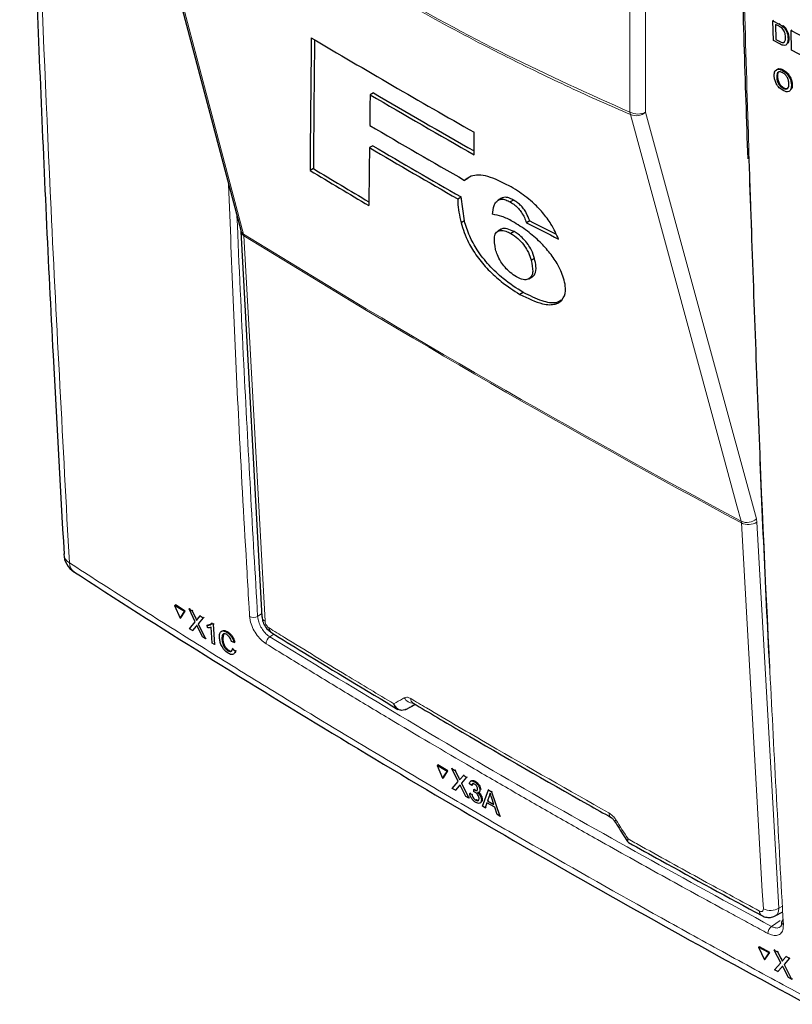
# Paper-space layout 'Blatt4' of a CAD drawing. Header units: millimetres. Extents: x 5 to 418, y 2 to 292.
# Tile 3 of 51: x 76 to 110, y 100 to 144. Entities that reach past the tile are written whole.
import ezdxf

# ---------------------------------------------------------------- set-up
doc = ezdxf.new("R2010")
doc.units = ezdxf.units.MM

psp = doc.layouts.new('Blatt4')

# ---------------------------------------------------------------- linework, layer by layer
at = {"color": 7, "linetype": 'Continuous', "lineweight": 25}
for p, q in [((80.87, 152.669), (85.626, 134.676)), ((109.293, 143.999), (109.321, 144.018)), ((109.318, 143.118), (109.293, 143.999)), ((109.293, 143.999), (109.568, 143.851)), ((109.572, 143.749), (109.409, 143.836)), ((109.409, 143.836), (109.429, 143.158)), ((109.711, 143.762), (109.74, 143.781)), ((109.83, 143.636), (109.859, 143.655)), ((109.966, 143.208), (109.995, 143.227)), ((110.098, 143.566), (110.128, 143.586)), ((110.124, 142.685), (110.098, 143.566)), ((110.098, 143.566), (110.666, 143.261)), ((109.607, 142.963), (109.318, 143.118)), ((109.429, 143.158), (109.456, 143.176)), ((109.429, 143.158), (109.595, 143.069)), ((109.775, 143.048), (109.817, 143.052)), ((110.712, 142.369), (110.124, 142.685)), ((109.464, 141.47), (109.498, 141.492)), ((109.72, 141.79), (109.753, 141.813)), ((109.745, 140.99), (109.778, 141.013)), ((110.118, 141.134), (110.152, 141.157)), ((91.526, 140.791), (91.38, 140.707)), ((96.011, 138.035), (96.009, 139.035)), ((91.497, 138.44), (91.35, 138.355)), ((88.859, 137.418), (88.712, 137.334)), ((95.73, 136.98), (95.584, 136.896)), ((95.278, 136.074), (95.424, 136.158)), ((95.573, 135.097), (95.424, 136.158)), ((97.219, 136.101), (97.073, 136.016)), ((97.264, 136.124), (97.118, 136.039)), ((97.264, 136.124), (97.224, 136.093)), ((97.756, 136.022), (97.61, 135.938)), ((95.573, 135.097), (95.427, 135.012)), ((98.478, 135.096), (98.332, 135.012)), ((85.632, 134.629), (86.574, 117.486)), ((97.207, 134.72), (97.062, 134.637)), ((97.784, 134.622), (97.638, 134.537)), ((98.692, 133.425), (98.546, 133.34)), ((98.446, 132.518), (98.592, 132.603)), ((98.603, 132.609), (98.457, 132.525)), ((98.192, 131.91), (98.046, 131.826)), ((77.756, 120.28), (77.756, 120.267)), ((82.69, 117.989), (82.727, 118.011)), ((83.121, 117.72), (82.69, 117.989)), ((82.69, 117.989), (82.932, 117.421)), ((83.158, 117.742), (82.727, 118.011)), ((83.33, 117.836), (83.367, 117.858)), ((83.604, 117.261), (83.33, 117.836)), ((83.33, 117.836), (83.463, 117.753)), ((83.367, 117.858), (83.373, 117.854)), ((82.932, 117.421), (83.121, 117.72)), ((82.932, 117.421), (82.969, 117.443)), ((82.969, 117.443), (83.158, 117.742)), ((83.121, 117.72), (83.158, 117.742)), ((83.463, 117.753), (83.499, 117.775)), ((83.463, 117.753), (83.613, 117.438)), ((83.704, 117.381), (83.826, 117.526)), ((83.96, 117.441), (83.738, 117.176)), ((83.826, 117.526), (83.861, 117.547)), ((83.826, 117.526), (83.96, 117.441)), ((83.96, 117.441), (83.996, 117.463)), ((83.346, 116.954), (83.604, 117.261)), ((83.48, 116.87), (83.346, 116.954)), ((83.646, 117.066), (83.48, 116.87)), ((83.924, 116.593), (83.714, 117.032)), ((83.738, 117.176), (83.773, 117.198)), ((83.738, 117.176), (84.056, 116.51)), ((84.14, 117.111), (84.175, 117.133)), ((84.146, 117.004), (84.14, 117.111)), ((84.176, 117.134), (84.29, 117.154)), ((84.362, 116.319), (84.318, 117.025)), ((84.342, 117.203), (84.377, 117.225)), ((84.342, 117.203), (84.406, 117.163)), ((84.406, 117.163), (84.441, 117.184)), ((84.406, 117.163), (84.462, 116.256)), ((83.48, 116.87), (83.516, 116.892)), ((84.056, 116.51), (83.924, 116.593)), ((84.056, 116.51), (84.091, 116.531)), ((84.794, 116.492), (84.829, 116.513)), ((84.857, 116.705), (84.83, 116.514)), ((85.015, 116.793), (85.051, 116.815)), ((84.462, 116.256), (84.362, 116.319)), ((84.462, 116.256), (84.497, 116.277)), ((85.332, 116.342), (85.224, 116.383)), ((85.263, 116.063), (85.299, 116.085)), ((85.263, 116.063), (85.375, 115.965)), ((85.332, 116.342), (85.369, 116.364)), ((85.058, 115.973), (85.094, 115.995)), ((85.375, 115.965), (85.411, 115.987)), ((92.964, 113.364), (93.381, 113.592)), ((93.29, 113.646), (93.29, 113.645)), ((92.964, 113.364), (92.953, 113.358)), ((94.356, 110.872), (94.391, 110.895)), ((94.802, 110.611), (94.356, 110.872)), ((94.356, 110.872), (94.605, 110.308)), ((94.838, 110.634), (94.391, 110.895)), ((94.605, 110.308), (94.802, 110.611)), ((94.64, 110.331), (94.838, 110.634)), ((94.802, 110.611), (94.838, 110.634)), ((95.02, 110.732), (95.055, 110.755)), ((95.303, 110.163), (95.02, 110.732)), ((95.02, 110.732), (95.157, 110.652)), ((95.157, 110.652), (95.192, 110.674)), ((95.157, 110.652), (95.312, 110.34)), ((95.407, 110.284), (95.534, 110.432)), ((95.534, 110.432), (95.568, 110.454)), ((95.534, 110.432), (95.673, 110.351)), ((95.673, 110.351), (95.708, 110.373)), ((94.605, 110.308), (94.64, 110.331)), ((95.033, 109.85), (95.303, 110.163)), ((95.345, 109.969), (95.172, 109.769)), ((95.632, 109.501), (95.415, 109.936)), ((95.673, 110.351), (95.441, 110.081)), ((95.441, 110.081), (95.475, 110.103)), ((95.441, 110.081), (95.769, 109.421)), ((95.901, 109.983), (95.797, 110.055)), ((95.886, 110.194), (95.848, 110.169)), ((95.901, 109.983), (95.936, 110.006)), ((96.019, 110.149), (96.053, 110.171)), ((95.172, 109.769), (95.033, 109.85)), ((95.172, 109.769), (95.207, 109.792)), ((95.769, 109.421), (95.632, 109.501)), ((95.812, 109.631), (95.846, 109.653)), ((95.812, 109.631), (95.915, 109.582)), ((95.915, 109.582), (95.949, 109.604)), ((95.997, 109.703), (96.001, 109.801)), ((96.001, 109.801), (96.035, 109.823)), ((96.016, 109.791), (96.05, 109.813)), ((96.221, 109.679), (96.26, 109.704)), ((96.263, 109.785), (96.297, 109.807)), ((96.38, 109.065), (96.647, 109.783)), ((96.672, 109.506), (96.604, 109.304)), ((96.647, 109.783), (96.681, 109.806)), ((96.647, 109.783), (96.776, 109.708)), ((96.672, 109.506), (96.707, 109.528)), ((96.776, 109.708), (96.81, 109.731)), ((96.776, 109.708), (97.151, 108.615)), ((95.769, 109.421), (95.803, 109.443)), ((96.077, 109.331), (96.11, 109.353)), ((96.268, 109.201), (96.306, 109.226)), ((96.329, 109.357), (96.363, 109.379)), ((96.501, 108.994), (96.38, 109.065)), ((96.576, 109.219), (96.501, 108.994)), ((96.921, 109.018), (96.576, 109.219)), ((96.604, 109.304), (96.639, 109.326)), ((96.604, 109.304), (96.881, 109.143)), ((96.881, 109.143), (96.788, 109.426)), ((96.501, 108.994), (96.535, 109.016)), ((97.03, 108.686), (96.921, 109.018)), ((97.151, 108.615), (97.03, 108.686)), ((97.151, 108.615), (97.187, 108.638)), ((109.396, 104.183), (109.729, 104.362)), ((108.659, 102.787), (108.693, 102.811)), ((109.124, 102.537), (108.659, 102.787)), ((108.659, 102.787), (108.916, 102.23)), ((109.158, 102.561), (108.693, 102.811)), ((108.916, 102.23), (109.124, 102.537)), ((108.95, 102.253), (109.158, 102.561)), ((109.124, 102.537), (109.158, 102.561)), ((109.351, 102.663), (109.385, 102.687)), ((109.643, 102.101), (109.351, 102.663)), ((109.351, 102.663), (109.494, 102.586)), ((109.494, 102.586), (109.528, 102.61)), ((109.494, 102.586), (109.654, 102.278)), ((108.916, 102.23), (108.95, 102.253)), ((109.36, 101.781), (109.643, 102.101)), ((109.753, 102.225), (109.886, 102.375)), ((110.031, 102.297), (109.787, 102.022)), ((109.787, 102.022), (109.82, 102.045)), ((109.886, 102.375), (109.919, 102.398)), ((109.886, 102.375), (110.031, 102.297)), ((110.031, 102.297), (110.064, 102.32)), ((109.505, 101.703), (109.36, 101.781)), ((109.686, 101.908), (109.505, 101.703)), ((109.505, 101.703), (109.538, 101.727)), ((109.983, 101.446), (109.76, 101.876)), ((109.787, 102.022), (110.126, 101.37)), ((110.126, 101.37), (109.983, 101.446)), ((110.126, 101.37), (110.159, 101.392))]:
    psp.add_line(p, q, dxfattribs=at)
at = {"color": 7, "linetype": 'Continuous', "lineweight": 18}
for p, q in [((102.931, 139.931), (102.931, 146.76)), ((103.632, 146.756), (103.632, 139.928)), ((109.568, 143.851), (109.597, 143.87)), ((109.595, 143.069), (109.622, 143.087)), ((85.767, 134.434), (85.756, 134.508)), ((108.58, 121.69), (108.557, 121.837)), ((107.893, 121.661), (107.881, 121.735)), ((108.58, 121.69), (109.555, 104.528)), ((83.613, 117.438), (83.649, 117.46)), ((86.379, 117.506), (86.566, 117.628)), ((83.646, 117.066), (83.681, 117.088)), ((87.105, 116.715), (86.92, 116.593)), ((95.312, 110.34), (95.347, 110.362)), ((95.345, 109.969), (95.379, 109.991)), ((109.555, 104.528), (109.716, 104.615)), ((109.229, 103.715), (109.612, 103.983)), ((109.654, 102.278), (109.687, 102.301)), ((109.686, 101.908), (109.719, 101.931))]:
    psp.add_line(p, q, dxfattribs=at)
at = {"color": 7, "linetype": 'Continuous', "lineweight": 18, "flags": 128}
for points in [[(81, 152.5), (81.18, 151.819), (81.9, 149.095), (84.78, 138.199), (85.756, 134.508)], [(107.881, 121.735), (107.694, 122.42), (106.948, 125.159), (103.966, 136.115), (102.955, 139.826)], [(103.632, 139.928), (106.088, 130.906), (108.557, 121.837)], [(85.767, 134.434), (85.81, 133.645), (85.983, 130.489), (86.708, 117.292)], [(108.867, 104.5), (108.822, 105.289), (108.643, 108.449), (107.893, 121.661)]]:
    psp.add_lwpolyline(points, dxfattribs=at)
at = {"color": 7, "linetype": 'Continuous', "lineweight": 25}
for centre, radius, start, end in [((303.633, 505.04), 420.794, 239.29482, 240.43504), ((304.81, 505.364), 422.526, 239.66003, 240.38498), ((304.708, 505.018), 422.028, 239.6596, 240.36234), ((304.366, 502.208), 420.764, 239.58684, 240.25128), ((304.003, 499.688), 419.117, 239.53368, 240.15457), ((303.967, 499.795), 419.338, 239.53391, 240.15448), ((299.711, 488.07), 409.312, 238.96931, 239.39465), ((299.998, 488.384), 409.582, 238.96912, 239.37068), ((78.755, 120.324), 1, 183.291, 237.1402), ((87.133, 116.983), 0.244, 178.7934, 234.4644), ((109.808, 103.9), 0.13, 117.5034, 179.4741)]:
    psp.add_arc(centre, radius, start, end, dxfattribs=at)
at = {"color": 7, "linetype": 'Continuous', "lineweight": 18}
for centre, radius, start, end in [((103.285, 140.616), 0.77, 242.6566, 296.7663), ((103.357, 139.973), 0.428, 185.5898, 200.0917), ((103.213, 140.413), 0.641, 246.295, 310.8221), ((85.899, 134.752), 0.283, 195.6525, 239.7788), ((85.883, 134.658), 0.252, 186.0636, 242.4945), ((305.706, 489.965), 418.005, 238.25159, 241.7538), ((305.709, 489.877), 417.988, 238.25139, 241.75399), ((108.138, 122.323), 0.641, 246.3296, 310.8198), ((108.21, 122.326), 0.736, 244.5167, 300.2405), ((78.255, 120.324), 0.502, 186.5591, 240.6654), ((78.504, 119.884), 0.495, 179.6985, 234.3181), ((86.194, 117.818), 0.363, 241.8659, 300.6212), ((86.825, 117.516), 0.253, 186.7648, 242.4383), ((87.126, 116.282), 0.373, 123.6033, 179.3326), ((93.344, 114.14), 0.512, 209.8641, 265.9265), ((93.428, 113.842), 0.24, 178.4095, 235.03), ((102.235, 108.753), 0.236, 177.8365, 236.1956), ((102.187, 108.612), 0.204, 284.657, 308.0804), ((108.929, 104.39), 0.234, 177.5096, 235.7477), ((109.184, 105.164), 0.736, 244.5223, 300.2405), ((109.81, 103.919), 0.133, 187.5558, 246.6454), ((109.468, 103.401), 0.394, 127.3222, 179.8966)]:
    psp.add_arc(centre, radius, start, end, dxfattribs=at)
at = {"color": 7, "linetype": 'Continuous', "lineweight": 25}
for centre, major_axis, ratio, start_param, end_param in [((3877.304, 12606.544), (3695.749, 12858.596), 0.064859, 2.910951, 2.91282), ((3875.724, 12600.954), (3694.064, 12852.735), 0.064859, 2.911007, 2.912822), ((3697.938, 11932.228), (3514.915, 12189.71), 0.066363, 2.903727, 2.904168), ((3936.444, 12821.307), (3752.909, 13080.01), 0.064047, 2.912272, 2.913078), ((415.268, 316.997), (446.813, 21.971), 0.541565, 3.89758, 3.902097), ((415.265, 316.998), (446.606, 21.961), 0.541565, 3.897586, 3.901303)]:
    psp.add_ellipse(centre, major_axis=major_axis, ratio=ratio, start_param=start_param, end_param=end_param, dxfattribs=at)
at = {"color": 7, "linetype": 'Continuous', "lineweight": 18}
psp.add_ellipse((429.47, 298.744), major_axis=(442.573, 249.277), ratio=0.010893, start_param=2.427244, end_param=2.428475, dxfattribs=at)
at = {"color": 7, "linetype": 'Continuous', "lineweight": 25}
for points, knots in [([(75.8, 169.535), (75.82, 168.516), (75.925, 163.298), (76.218, 153.947), (76.687, 141.489), (77.203, 130.263), (77.605, 123.222), (77.773, 120.279)], [0, 0, 0, 0, 0.061225, 0.313593, 0.566097, 0.818699, 1, 1, 1, 1]), ([(107.848, 149.104), (107.854, 148.783), (107.931, 145.014), (108.057, 141.277), (108.172, 137.857)], [0, 0, 0, 0, 0.085162, 1, 1, 1, 1]), ([(109.568, 143.851), (109.595, 143.837), (109.643, 143.811), (109.69, 143.777), (109.711, 143.762)], [0, 0, 0, 0, 0.560171, 1, 1, 1, 1]), ([(109.706, 143.659), (109.681, 143.679), (109.637, 143.714), (109.592, 143.738), (109.572, 143.749)], [0, 0, 0, 0, 0.559252, 1, 1, 1, 1]), ([(109.853, 143.271), (109.847, 143.343), (109.839, 143.443), (109.772, 143.583), (109.728, 143.634), (109.706, 143.659)], [0, 0, 0, 0, 0.559148, 0.780042, 1, 1, 1, 1]), ([(109.711, 143.762), (109.735, 143.742), (109.778, 143.705), (109.814, 143.657), (109.83, 143.636)], [0, 0, 0, 0, 0.5598502, 1, 1, 1, 1]), ([(109.745, 143.784), (109.769, 143.764), (109.812, 143.728), (109.848, 143.68), (109.864, 143.659)], [0, 0, 0, 0, 0.5598522, 1, 1, 1, 1]), ([(109.864, 143.659), (109.888, 143.619), (109.937, 143.54), (109.987, 143.389), (109.995, 143.291), (110, 143.231)], [0, 0, 0, 0, 0.279767, 0.559931, 1, 1, 1, 1]), ([(109.966, 143.208), (109.964, 143.146), (109.96, 143.022), (109.882, 142.9), (109.746, 142.894), (109.653, 142.94), (109.607, 142.963)], [0, 0, 0, 0, 0.280835, 0.559951, 0.779067, 1, 1, 1, 1]), ([(109.783, 143.029), (109.809, 143.064), (109.855, 143.125), (109.853, 143.226), (109.853, 143.271)], [0, 0, 0, 0, 0.557447, 1, 1, 1, 1]), ([(109.83, 143.636), (109.854, 143.596), (109.903, 143.517), (109.953, 143.367), (109.961, 143.268), (109.966, 143.208)], [0, 0, 0, 0, 0.279774, 0.559922, 1, 1, 1, 1]), ([(110, 143.231), (110.001, 143.165), (110.002, 143.064), (109.952, 143.009), (109.935, 142.99)], [0, 0, 0, 0, 0.648608, 1, 1, 1, 1]), ([(109.595, 143.069), (109.634, 143.048), (109.704, 143.011), (109.759, 143.024), (109.783, 143.029)], [0, 0, 0, 0, 0.561864, 1, 1, 1, 1]), ([(109.35, 141.532), (109.351, 141.595), (109.355, 141.723), (109.445, 141.833), (109.577, 141.854), (109.672, 141.811), (109.72, 141.79)], [0, 0, 0, 0, 0.280576, 0.559576, 0.779562, 1, 1, 1, 1]), ([(109.748, 140.888), (109.69, 140.927), (109.572, 141.003), (109.438, 141.192), (109.366, 141.376), (109.355, 141.48), (109.35, 141.532)], [0, 0, 0, 0, 0.2796, 0.558765, 0.77931, 1, 1, 1, 1]), ([(109.449, 141.789), (109.463, 141.81), (109.498, 141.866), (109.612, 141.874), (109.706, 141.834), (109.753, 141.813)], [0, 0, 0, 0, 0.245347, 0.622286, 1, 1, 1, 1]), ([(109.724, 141.689), (109.678, 141.706), (109.588, 141.741), (109.467, 141.674), (109.465, 141.547), (109.464, 141.47)], [0, 0, 0, 0, 0.28013, 0.559657, 1, 1, 1, 1]), ([(109.464, 141.47), (109.468, 141.421), (109.477, 141.324), (109.546, 141.175), (109.642, 141.055), (109.71, 141.012), (109.745, 140.99)], [0, 0, 0, 0, 0.280663, 0.559887, 0.77985, 1, 1, 1, 1]), ([(109.612, 141.737), (109.582, 141.727), (109.497, 141.698), (109.497, 141.574), (109.498, 141.492)], [0, 0, 0, 0, 0.345991, 1, 1, 1, 1]), ([(109.498, 141.492), (109.502, 141.444), (109.511, 141.347), (109.58, 141.198), (109.676, 141.078), (109.744, 141.035), (109.778, 141.013)], [0, 0, 0, 0, 0.280655, 0.559882, 0.779847, 1, 1, 1, 1]), ([(109.72, 141.79), (109.78, 141.751), (109.899, 141.673), (110.035, 141.479), (110.104, 141.292), (110.114, 141.187), (110.118, 141.134)], [0, 0, 0, 0, 0.279564, 0.558582, 0.779087, 1, 1, 1, 1]), ([(110.004, 141.196), (110, 141.245), (109.991, 141.344), (109.926, 141.497), (109.828, 141.622), (109.758, 141.666), (109.724, 141.689)], [0, 0, 0, 0, 0.2808001, 0.5600689, 0.7799846, 1, 1, 1, 1]), ([(109.753, 141.813), (109.813, 141.774), (109.933, 141.696), (110.068, 141.502), (110.138, 141.315), (110.147, 141.21), (110.152, 141.157)], [0, 0, 0, 0, 0.279564, 0.558588, 0.779086, 1, 1, 1, 1]), ([(109.745, 140.99), (109.789, 140.973), (109.877, 140.938), (109.966, 140.99), (110.003, 141.085), (110.004, 141.159), (110.004, 141.196)], [0, 0, 0, 0, 0.2791017, 0.5582, 0.778809, 1, 1, 1, 1]), ([(110.118, 141.134), (110.115, 141.073), (110.109, 140.949), (110.02, 140.843), (109.888, 140.829), (109.795, 140.869), (109.748, 140.888)], [0, 0, 0, 0, 0.2803491, 0.5594981, 0.7796356, 1, 1, 1, 1]), ([(109.778, 141.013), (109.826, 140.99), (109.88, 140.963), (109.914, 140.983), (109.918, 140.986)], [0, 0, 0, 0, 0.8763962, 1, 1, 1, 1]), ([(110.152, 141.157), (110.152, 141.092), (110.152, 140.997), (110.102, 140.949), (110.086, 140.934)], [0, 0, 0, 0, 0.684498, 1, 1, 1, 1]), ([(109.155, 115.198), (109.155, 115.206), (108.956, 118.95), (108.636, 126.482), (108.369, 134.039), (108.235, 137.818)], [0, 0, 0, 0, 0.001061, 0.500468, 1, 1, 1, 1]), ([(97.561, 136.658), (97.234, 136.821), (96.577, 137.148), (95.919, 137.153), (95.675, 136.965), (95.584, 136.896)], [0, 0, 0, 0, 0.3837769, 0.7711572, 1, 1, 1, 1]), ([(99.759, 134.286), (99.661, 134.507), (99.491, 134.891), (99.063, 135.472), (98.543, 135.996), (98.025, 136.385), (97.685, 136.585), (97.561, 136.658)], [0, 0, 0, 0, 0.242899, 0.423748, 0.604567, 0.855851, 1, 1, 1, 1]), ([(95.278, 136.074), (95.277, 136.019), (95.272, 135.704), (95.357, 135.326), (95.427, 135.012)], [0, 0, 0, 0, 0.1717279, 1, 1, 1, 1]), ([(96.828, 135.387), (96.842, 135.523), (96.864, 135.73), (96.969, 135.946), (97.068, 136.008), (97.118, 136.039)], [0, 0, 0, 0, 0.4861526, 0.7393131, 1, 1, 1, 1]), ([(97.118, 136.039), (97.148, 136.048), (97.23, 136.071), (97.397, 136.046), (97.545, 135.971), (97.61, 135.938)], [0, 0, 0, 0, 0.251221, 0.672179, 1, 1, 1, 1]), ([(97.756, 136.022), (97.706, 136.048), (97.576, 136.116), (97.4, 136.158), (97.307, 136.135), (97.264, 136.124)], [0, 0, 0, 0, 0.2512526, 0.6560685, 1, 1, 1, 1]), ([(97.61, 135.938), (97.681, 135.894), (97.806, 135.817), (97.983, 135.647), (98.134, 135.453), (98.249, 135.234), (98.304, 135.087), (98.332, 135.012)], [0, 0, 0, 0, 0.21818, 0.380651, 0.543719, 0.767469, 1, 1, 1, 1]), ([(98.478, 135.096), (98.435, 135.21), (98.371, 135.38), (98.216, 135.629), (98.063, 135.799), (97.904, 135.934), (97.804, 135.993), (97.756, 136.022)], [0, 0, 0, 0, 0.348568, 0.519746, 0.692403, 0.85082, 1, 1, 1, 1]), ([(97.715, 135.07), (97.634, 135.114), (97.471, 135.201), (97.161, 135.331), (96.961, 135.365), (96.828, 135.387)], [0, 0, 0, 0, 0.2505674, 0.5016457, 1, 1, 1, 1]), ([(95.427, 135.012), (95.515, 134.725), (95.661, 134.256), (96.119, 133.508), (96.633, 132.902), (97.297, 132.295), (97.77, 131.999), (98.046, 131.826)], [0, 0, 0, 0, 0.257779, 0.422516, 0.58704, 0.758554, 1, 1, 1, 1]), ([(98.192, 131.91), (97.895, 132.098), (97.384, 132.42), (96.661, 133.105), (96.133, 133.778), (95.763, 134.47), (95.641, 134.875), (95.573, 135.097)], [0, 0, 0, 0, 0.259387, 0.445273, 0.632088, 0.798204, 1, 1, 1, 1]), ([(100.012, 132.463), (99.936, 132.684), (99.807, 133.063), (99.392, 133.664), (98.921, 134.181), (98.343, 134.687), (97.935, 134.936), (97.715, 135.07)], [0, 0, 0, 0, 0.23354, 0.40172, 0.569433, 0.767661, 1, 1, 1, 1]), ([(85.626, 134.672), (85.628, 134.665), (85.631, 134.654), (85.632, 134.626), (85.633, 134.617)], [0, 0, 0, 0, 0.667162, 1, 1, 1, 1]), ([(96.959, 133.827), (96.927, 134.027), (96.876, 134.335), (96.98, 134.605), (97.164, 134.685), (97.391, 134.658), (97.564, 134.573), (97.638, 134.537)], [0, 0, 0, 0, 0.355806, 0.550699, 0.715632, 0.879948, 1, 1, 1, 1]), ([(97.784, 134.622), (97.679, 134.668), (97.467, 134.762), (97.271, 134.776), (97.22, 134.719), (97.213, 134.711)], [0, 0, 0, 0, 0.460538, 0.921506, 1, 1, 1, 1]), ([(97.638, 134.537), (97.743, 134.468), (97.937, 134.34), (98.201, 134.053), (98.404, 133.744), (98.498, 133.51), (98.536, 133.373), (98.546, 133.34)], [0, 0, 0, 0, 0.246637, 0.457636, 0.65316, 0.917267, 1, 1, 1, 1]), ([(98.692, 133.425), (98.655, 133.544), (98.593, 133.74), (98.413, 134.052), (98.201, 134.3), (97.982, 134.5), (97.845, 134.584), (97.784, 134.622)], [0, 0, 0, 0, 0.29439, 0.483074, 0.673261, 0.854456, 1, 1, 1, 1]), ([(97.89, 132.606), (97.796, 132.667), (97.623, 132.778), (97.376, 133.026), (97.169, 133.301), (97.034, 133.578), (96.983, 133.749), (96.959, 133.827)], [0, 0, 0, 0, 0.2189958, 0.4008855, 0.582993, 0.8075355, 1, 1, 1, 1]), ([(98.546, 133.34), (98.582, 133.166), (98.637, 132.903), (98.58, 132.644), (98.498, 132.565), (98.457, 132.525)], [0, 0, 0, 0, 0.492082, 0.7401, 1, 1, 1, 1]), ([(98.603, 132.609), (98.643, 132.647), (98.75, 132.749), (98.78, 133.036), (98.719, 133.305), (98.692, 133.425)], [0, 0, 0, 0, 0.245178, 0.663326, 1, 1, 1, 1]), ([(98.457, 132.525), (98.425, 132.508), (98.34, 132.463), (98.147, 132.477), (97.969, 132.566), (97.89, 132.606)], [0, 0, 0, 0, 0.250544, 0.668046, 1, 1, 1, 1]), ([(98.046, 131.826), (98.395, 131.655), (98.994, 131.363), (99.654, 131.35), (99.994, 131.614), (100.106, 132.014), (100.038, 132.339), (100.012, 132.463)], [0, 0, 0, 0, 0.292301, 0.501145, 0.710004, 0.88957, 1, 1, 1, 1]), ([(99.884, 131.573), (99.809, 131.526), (99.607, 131.398), (99.01, 131.507), (98.478, 131.77), (98.192, 131.91)], [0, 0, 0, 0, 0.214344, 0.578658, 1, 1, 1, 1]), ([(78.218, 119.487), (78.311, 119.426), (80.338, 118.095), (84.407, 115.544), (90.429, 111.843), (96.569, 108.211), (102.806, 104.641), (109.153, 101.136), (114.588, 98.217), (117.95, 96.488), (119.12, 95.887)], [0, 0, 0, 0, 0.0073156, 0.1597915, 0.3120799, 0.4641284, 0.6158325, 0.7672972, 0.9190111, 1, 1, 1, 1]), ([(83.613, 117.438), (83.623, 117.417), (83.636, 117.388), (83.653, 117.35), (83.657, 117.334), (83.659, 117.326)], [0, 0, 0, 0, 0.561283, 0.781769, 1, 1, 1, 1]), ([(83.659, 117.326), (83.667, 117.336), (83.682, 117.354), (83.698, 117.373), (83.704, 117.381)], [0, 0, 0, 0, 0.560007, 1, 1, 1, 1]), ([(86.583, 117.485), (86.583, 117.445), (86.585, 117.325), (86.673, 117.12), (86.811, 116.911), (86.943, 116.827), (86.996, 116.793)], [0, 0, 0, 0, 0.1452505, 0.4354177, 0.7735885, 1, 1, 1, 1]), ([(83.678, 117.106), (83.672, 117.099), (83.661, 117.086), (83.65, 117.072), (83.646, 117.066)], [0, 0, 0, 0, 0.559993, 1, 1, 1, 1]), ([(83.714, 117.032), (83.707, 117.046), (83.695, 117.07), (83.684, 117.095), (83.678, 117.106)], [0, 0, 0, 0, 0.559995, 1, 1, 1, 1]), ([(84.14, 117.111), (84.187, 117.113), (84.27, 117.116), (84.32, 117.176), (84.342, 117.203)], [0, 0, 0, 0, 0.5604261, 1, 1, 1, 1]), ([(84.318, 117.025), (84.289, 117.015), (84.237, 116.996), (84.174, 117.002), (84.146, 117.004)], [0, 0, 0, 0, 0.559684, 1, 1, 1, 1]), ([(84.684, 116.56), (84.684, 116.623), (84.684, 116.748), (84.761, 116.854), (84.884, 116.862), (84.971, 116.816), (85.015, 116.793)], [0, 0, 0, 0, 0.280493, 0.55957, 0.779614, 1, 1, 1, 1]), ([(85.075, 115.862), (85.016, 115.904), (84.899, 115.986), (84.767, 116.201), (84.703, 116.396), (84.69, 116.505), (84.684, 116.56)], [0, 0, 0, 0, 0.279955, 0.558087, 0.778912, 1, 1, 1, 1]), ([(84.779, 116.816), (84.789, 116.835), (84.818, 116.885), (84.922, 116.882), (85.009, 116.838), (85.052, 116.816)], [0, 0, 0, 0, 0.222773, 0.611087, 1, 1, 1, 1]), ([(85.016, 116.692), (84.989, 116.707), (84.934, 116.737), (84.863, 116.735), (84.794, 116.67), (84.794, 116.565), (84.794, 116.492)], [0, 0, 0, 0, 0.187223, 0.373905, 0.560738, 1, 1, 1, 1]), ([(84.794, 116.492), (84.799, 116.442), (84.809, 116.342), (84.863, 116.183), (84.958, 116.048), (85.025, 115.998), (85.058, 115.973)], [0, 0, 0, 0, 0.2812469, 0.5607175, 0.7801385, 1, 1, 1, 1]), ([(84.83, 116.514), (84.836, 116.464), (84.846, 116.364), (84.899, 116.205), (84.995, 116.07), (85.061, 116.02), (85.095, 115.995)], [0, 0, 0, 0, 0.2812442, 0.5607152, 0.7801382, 1, 1, 1, 1]), ([(85.015, 116.793), (85.054, 116.766), (85.13, 116.712), (85.228, 116.588), (85.296, 116.459), (85.32, 116.381), (85.332, 116.342)], [0, 0, 0, 0, 0.28008, 0.559446, 0.779548, 1, 1, 1, 1]), ([(85.224, 116.383), (85.214, 116.417), (85.193, 116.484), (85.14, 116.579), (85.077, 116.65), (85.037, 116.678), (85.016, 116.692)], [0, 0, 0, 0, 0.280555, 0.559738, 0.779652, 1, 1, 1, 1]), ([(85.052, 116.816), (85.09, 116.788), (85.167, 116.734), (85.265, 116.61), (85.333, 116.481), (85.357, 116.403), (85.369, 116.364)], [0, 0, 0, 0, 0.280079, 0.559449, 0.779549, 1, 1, 1, 1]), ([(86.991, 116.785), (87.462, 116.495), (89.321, 115.348), (91.208, 114.216), (92.617, 113.37)], [0, 0, 0, 0, 0.253249, 1, 1, 1, 1]), ([(85.058, 115.973), (85.088, 115.958), (85.147, 115.927), (85.234, 115.947), (85.252, 116.019), (85.263, 116.063)], [0, 0, 0, 0, 0.280711, 0.560906, 1, 1, 1, 1]), ([(85.375, 115.965), (85.365, 115.926), (85.345, 115.85), (85.268, 115.8), (85.173, 115.808), (85.107, 115.844), (85.075, 115.862)], [0, 0, 0, 0, 0.280258, 0.559549, 0.779589, 1, 1, 1, 1]), ([(85.095, 115.995), (85.125, 115.978), (85.17, 115.952), (85.202, 115.963), (85.212, 115.966)], [0, 0, 0, 0, 0.692446, 1, 1, 1, 1]), ([(85.411, 115.987), (85.405, 115.944), (85.398, 115.898), (85.369, 115.88), (85.368, 115.879)], [0, 0, 0, 0, 0.9425254, 1, 1, 1, 1]), ([(92.953, 113.358), (92.944, 113.353), (92.891, 113.329), (92.784, 113.313), (92.64, 113.357), (92.532, 113.451), (92.474, 113.54), (92.45, 113.59), (92.442, 113.61), (92.439, 113.617), (92.438, 113.619)], [0, 0, 0, 0, 0.050092, 0.274143, 0.515157, 0.765665, 0.911882, 0.96558, 0.995276, 1, 1, 1, 1]), ([(92.617, 113.37), (92.616, 113.37), (92.57, 113.385), (92.514, 113.457), (92.466, 113.541), (92.447, 113.59), (92.441, 113.61), (92.438, 113.617), (92.438, 113.619)], [0, 0, 0, 0, 0.007757, 0.520425, 0.819669, 0.929561, 0.99033, 1, 1, 1, 1]), ([(93.291, 113.645), (94.016, 113.217), (96.585, 111.698), (99.529, 110.006), (101.761, 108.75), (102.103, 108.558)], [0, 0, 0, 0, 0.250003, 0.885128, 1, 1, 1, 1]), ([(95.312, 110.34), (95.322, 110.319), (95.336, 110.29), (95.353, 110.253), (95.357, 110.237), (95.359, 110.229)], [0, 0, 0, 0, 0.561276, 0.781767, 1, 1, 1, 1]), ([(95.379, 110.009), (95.373, 110.002), (95.361, 109.988), (95.35, 109.975), (95.345, 109.969)], [0, 0, 0, 0, 0.56001, 1, 1, 1, 1]), ([(95.359, 110.229), (95.368, 110.239), (95.384, 110.258), (95.4, 110.276), (95.407, 110.284)], [0, 0, 0, 0, 0.559994, 1, 1, 1, 1]), ([(95.415, 109.936), (95.409, 109.949), (95.396, 109.974), (95.384, 109.998), (95.379, 110.009)], [0, 0, 0, 0, 0.560005, 1, 1, 1, 1]), ([(95.797, 110.055), (95.802, 110.085), (95.814, 110.146), (95.87, 110.189), (95.944, 110.188), (95.994, 110.162), (96.019, 110.149)], [0, 0, 0, 0, 0.280254, 0.559522, 0.779593, 1, 1, 1, 1]), ([(95.892, 110.189), (95.899, 110.196), (95.92, 110.216), (95.98, 110.209), (96.03, 110.184), (96.055, 110.172)], [0, 0, 0, 0, 0.2012, 0.600294, 1, 1, 1, 1]), ([(96.029, 110.043), (96.01, 110.052), (95.972, 110.07), (95.929, 110.06), (95.908, 110.026), (95.903, 109.997), (95.901, 109.983)], [0, 0, 0, 0, 0.280003, 0.559131, 0.779323, 1, 1, 1, 1]), ([(95.969, 110.078), (95.968, 110.077), (95.955, 110.075), (95.944, 110.048), (95.939, 110.02), (95.936, 110.006)], [0, 0, 0, 0, 0.05499, 0.526976, 1, 1, 1, 1]), ([(96.019, 110.149), (96.052, 110.127), (96.116, 110.082), (96.198, 109.981), (96.249, 109.874), (96.259, 109.814), (96.263, 109.785)], [0, 0, 0, 0, 0.280183, 0.559854, 0.78, 1, 1, 1, 1]), ([(96.16, 109.841), (96.157, 109.862), (96.15, 109.904), (96.113, 109.968), (96.071, 110.015), (96.043, 110.033), (96.029, 110.043)], [0, 0, 0, 0, 0.279459, 0.558953, 0.779255, 1, 1, 1, 1]), ([(96.055, 110.172), (96.087, 110.15), (96.152, 110.105), (96.233, 110.004), (96.285, 109.897), (96.294, 109.837), (96.299, 109.808)], [0, 0, 0, 0, 0.280184, 0.559856, 0.78, 1, 1, 1, 1]), ([(96.079, 109.229), (96.044, 109.253), (95.973, 109.301), (95.887, 109.416), (95.831, 109.531), (95.818, 109.598), (95.812, 109.631)], [0, 0, 0, 0, 0.279912, 0.559249, 0.779476, 1, 1, 1, 1]), ([(95.915, 109.582), (95.922, 109.556), (95.935, 109.503), (95.973, 109.424), (96.025, 109.365), (96.059, 109.342), (96.077, 109.331)], [0, 0, 0, 0, 0.280882, 0.560072, 0.779653, 1, 1, 1, 1]), ([(96.063, 109.676), (96.051, 109.682), (96.028, 109.693), (96.006, 109.7), (95.997, 109.703)], [0, 0, 0, 0, 0.559772, 1, 1, 1, 1]), ([(96.001, 109.801), (96.004, 109.799), (96.009, 109.795), (96.014, 109.792), (96.016, 109.791)], [0, 0, 0, 0, 0.559998, 1, 1, 1, 1]), ([(96.016, 109.791), (96.037, 109.781), (96.078, 109.761), (96.129, 109.759), (96.159, 109.789), (96.16, 109.824), (96.16, 109.841)], [0, 0, 0, 0, 0.28068, 0.560949, 0.780055, 1, 1, 1, 1]), ([(96.225, 109.419), (96.221, 109.445), (96.214, 109.498), (96.17, 109.579), (96.117, 109.64), (96.081, 109.664), (96.063, 109.676)], [0, 0, 0, 0, 0.27975, 0.559171, 0.779444, 1, 1, 1, 1]), ([(96.263, 109.785), (96.263, 109.764), (96.262, 109.723), (96.231, 109.674), (96.189, 109.671), (96.164, 109.669)], [0, 0, 0, 0, 0.280497, 0.561006, 1, 1, 1, 1]), ([(96.164, 109.669), (96.189, 109.646), (96.239, 109.6), (96.292, 109.51), (96.322, 109.427), (96.327, 109.38), (96.329, 109.357)], [0, 0, 0, 0, 0.279808, 0.559187, 0.779408, 1, 1, 1, 1]), ([(96.228, 109.662), (96.243, 109.648), (96.282, 109.611), (96.327, 109.533), (96.357, 109.45), (96.362, 109.403), (96.364, 109.38)], [0, 0, 0, 0, 0.18872, 0.503433, 0.751508, 1, 1, 1, 1]), ([(96.717, 109.641), (96.712, 109.613), (96.701, 109.564), (96.681, 109.524), (96.672, 109.506)], [0, 0, 0, 0, 0.559917, 1, 1, 1, 1]), ([(96.788, 109.426), (96.775, 109.467), (96.751, 109.538), (96.728, 109.61), (96.717, 109.641)], [0, 0, 0, 0, 0.560003, 1, 1, 1, 1]), ([(96.077, 109.331), (96.1, 109.32), (96.148, 109.297), (96.198, 109.315), (96.225, 109.358), (96.225, 109.399), (96.225, 109.419)], [0, 0, 0, 0, 0.2798833, 0.5589958, 0.7793218, 1, 1, 1, 1]), ([(96.329, 109.357), (96.327, 109.317), (96.323, 109.236), (96.255, 109.185), (96.169, 109.183), (96.109, 109.214), (96.079, 109.229)], [0, 0, 0, 0, 0.2794, 0.559064, 0.779378, 1, 1, 1, 1]), ([(96.112, 109.354), (96.136, 109.342), (96.18, 109.32), (96.209, 109.335), (96.223, 109.342)], [0, 0, 0, 0, 0.556827, 1, 1, 1, 1]), ([(96.364, 109.38), (96.364, 109.338), (96.362, 109.269), (96.32, 109.243), (96.303, 109.234)], [0, 0, 0, 0, 0.606083, 1, 1, 1, 1]), ([(102.105, 108.557), (102.106, 108.556), (102.109, 108.555), (102.135, 108.537), (102.17, 108.503), (102.208, 108.461), (102.229, 108.428), (102.237, 108.415)], [0, 0, 0, 0, 0.08872, 0.32539, 0.556991, 0.815516, 1, 1, 1, 1]), ([(102.238, 108.415), (102.291, 108.333), (102.487, 108.025), (102.683, 107.718), (102.827, 107.494)], [0, 0, 0, 0, 0.269026, 1, 1, 1, 1]), ([(102.83, 107.496), (102.838, 107.48), (102.851, 107.459), (102.873, 107.451), (102.879, 107.449)], [0, 0, 0, 0, 0.7102196, 1, 1, 1, 1]), ([(102.876, 107.447), (103.347, 107.184), (105.306, 106.092), (107.291, 105.014), (108.798, 104.196)], [0, 0, 0, 0, 0.240444, 1, 1, 1, 1]), ([(108.801, 104.203), (108.819, 104.191), (108.9, 104.137), (109.069, 104.107), (109.261, 104.115), (109.358, 104.171), (109.391, 104.191)], [0, 0, 0, 0, 0.1043602, 0.4660585, 0.813225, 1, 1, 1, 1]), ([(109.677, 103.902), (109.678, 103.899), (109.687, 103.834), (109.663, 103.746), (109.644, 103.701), (109.625, 103.696), (109.619, 103.694)], [0, 0, 0, 0, 0.019852, 0.429805, 0.849693, 1, 1, 1, 1]), ([(109.654, 102.278), (109.664, 102.257), (109.679, 102.229), (109.697, 102.192), (109.701, 102.176), (109.703, 102.168)], [0, 0, 0, 0, 0.561285, 0.781766, 1, 1, 1, 1]), ([(109.703, 102.168), (109.712, 102.179), (109.729, 102.198), (109.745, 102.216), (109.753, 102.225)], [0, 0, 0, 0, 0.560007, 1, 1, 1, 1]), ([(109.722, 101.949), (109.715, 101.941), (109.703, 101.928), (109.691, 101.914), (109.686, 101.908)], [0, 0, 0, 0, 0.5600015, 1, 1, 1, 1]), ([(109.76, 101.876), (109.753, 101.89), (109.74, 101.914), (109.728, 101.938), (109.722, 101.949)], [0, 0, 0, 0, 0.559997, 1, 1, 1, 1])]:
    psp.add_open_spline(points, degree=3, knots=knots, dxfattribs=at)
at = {"color": 7, "linetype": 'Continuous', "lineweight": 18}
for points, knots in [([(76.039, 169.143), (76.052, 168.607), (76.114, 165.926), (76.41, 154.69), (76.988, 138.758), (77.726, 125.122), (78.009, 119.887)], [0, 0, 0, 0, 0.032288, 0.161438, 0.678067, 1, 1, 1, 1]), ([(81, 152.592), (82.828, 151.304), (86.491, 148.722), (91.997, 145.37), (97.491, 142.378), (101.115, 140.748), (102.931, 139.931)], [0, 0, 0, 0, 0.250822, 0.502682, 0.750834, 1, 1, 1, 1]), ([(102.955, 139.826), (102.504, 140.022), (101.6, 140.414), (100.243, 141.035), (98.654, 141.789), (96.378, 142.922), (94.094, 144.143), (91.879, 145.399), (90.191, 146.394), (88.653, 147.338), (87.116, 148.31), (85.886, 149.111), (84.658, 149.934), (83.736, 150.563), (82.516, 151.41), (81.605, 152.065), (81, 152.5)], [0, 0, 0, 0, 0.062002, 0.124003, 0.186005, 0.279283, 0.434902, 0.497313, 0.581159, 0.665001, 0.706922, 0.790891, 0.83289, 0.874889, 0.916937, 1, 1, 1, 1]), ([(107.919, 148.994), (107.922, 148.86), (107.939, 148.19), (108.01, 145.376), (108.328, 134.139), (108.888, 119.718), (109.552, 107.548), (109.757, 103.797)], [0, 0, 0, 0, 0.008809, 0.044043, 0.184982, 0.748766, 1, 1, 1, 1]), ([(86.023, 117.498), (86.016, 117.629), (85.977, 118.287), (85.817, 121.05), (85.46, 127.291), (85.231, 133.067), (85.087, 136.715)], [0, 0, 0, 0, 0.020653, 0.103267, 0.433722, 1, 1, 1, 1]), ([(85.459, 135.308), (85.557, 133.113), (85.824, 127.154), (86.164, 121.241), (86.379, 117.506)], [0, 0, 0, 0, 0.368346, 1, 1, 1, 1]), ([(78.009, 119.887), (78.452, 119.601), (79.783, 118.744), (82.018, 117.324), (84.723, 115.63), (87.907, 113.667), (91.126, 111.721), (94.38, 109.791), (96.725, 108.422), (100.028, 106.516), (102.889, 104.896), (105.779, 103.292), (107.702, 102.232), (110.593, 100.658), (114.473, 98.582), (117.424, 97.048), (118.9, 96.281)], [0, 0, 0, 0, 0.034565, 0.103695, 0.172831, 0.241962, 0.345657, 0.41481, 0.484001, 0.518604, 0.657011, 0.691637, 0.726262, 0.794685, 0.897334, 1, 1, 1, 1]), ([(86.753, 116.287), (86.676, 116.343), (86.521, 116.456), (86.308, 116.719), (86.142, 117.015), (86.047, 117.287), (86.03, 117.438), (86.023, 117.498)], [0, 0, 0, 0, 0.214921, 0.429826, 0.644764, 0.85973, 1, 1, 1, 1]), ([(86.379, 117.506), (86.384, 117.461), (86.396, 117.347), (86.465, 117.142), (86.588, 116.919), (86.746, 116.721), (86.862, 116.636), (86.92, 116.593)], [0, 0, 0, 0, 0.1402946, 0.3552968, 0.5702509, 0.7851343, 1, 1, 1, 1]), ([(86.708, 117.292), (86.711, 117.269), (86.717, 117.222), (86.75, 117.144), (86.795, 117.073), (86.845, 117.019), (86.877, 116.997), (86.889, 116.989)], [0, 0, 0, 0, 0.21475, 0.42958, 0.643815, 0.857549, 1, 1, 1, 1]), ([(86.889, 116.989), (87.117, 116.848), (87.799, 116.427), (88.942, 115.727), (90.561, 114.742), (91.731, 114.042), (92.438, 113.619)], [0, 0, 0, 0, 0.124102, 0.372307, 0.620517, 1, 1, 1, 1]), ([(86.92, 116.593), (90.547, 114.388), (97.806, 109.974), (105.42, 105.802), (109.229, 103.715)], [0, 0, 0, 0, 0.499744, 1, 1, 1, 1]), ([(109.073, 103.402), (108.952, 103.467), (108.587, 103.664), (107.981, 103.992), (107.012, 104.518), (105.805, 105.178), (104.361, 105.975), (102.924, 106.775), (101.34, 107.664), (99.614, 108.643), (97.747, 109.715), (95.271, 111.152), (92.814, 112.604), (90.377, 114.069), (88.559, 115.174), (87.355, 115.916), (86.753, 116.287)], [0, 0, 0, 0, 0.015837, 0.047512, 0.079187, 0.142537, 0.205886, 0.269236, 0.332596, 0.415997, 0.499397, 0.582798, 0.74966, 0.833099, 0.916538, 1, 1, 1, 1]), ([(92.438, 113.619), (92.566, 113.692), (92.72, 113.781), (92.874, 113.871), (92.9, 113.886)], [0, 0, 0, 0, 0.830621, 1, 1, 1, 1]), ([(92.9, 113.886), (92.934, 113.898), (93.003, 113.923), (93.11, 113.892), (93.173, 113.858), (93.188, 113.849)], [0, 0, 0, 0, 0.428971, 0.858107, 1, 1, 1, 1]), ([(93.188, 113.849), (93.42, 113.711), (94.583, 113.022), (97.497, 111.314), (100.225, 109.768), (102, 108.762)], [0, 0, 0, 0, 0.0802422, 0.4012143, 1, 1, 1, 1]), ([(102, 108.762), (102.048, 108.73), (102.146, 108.665), (102.25, 108.545), (102.3, 108.471), (102.312, 108.452)], [0, 0, 0, 0, 0.428234, 0.856338, 1, 1, 1, 1]), ([(102.312, 108.452), (102.492, 108.171), (102.672, 107.89), (102.852, 107.608), (102.852, 107.606)], [0, 0, 0, 0, 0.996047, 1, 1, 1, 1]), ([(102.852, 107.606), (102.852, 107.606), (102.851, 107.604), (102.849, 107.599), (102.843, 107.587), (102.829, 107.558), (102.816, 107.519), (102.828, 107.505), (102.833, 107.498)], [0, 0, 0, 0, 0.011867, 0.036305, 0.092489, 0.236973, 0.63518, 1, 1, 1, 1]), ([(102.852, 107.606), (102.852, 107.606), (102.852, 107.603), (102.85, 107.598), (102.846, 107.584), (102.839, 107.549), (102.836, 107.489), (102.861, 107.463), (102.876, 107.447)], [0, 0, 0, 0, 0.0094744, 0.0289802, 0.0738311, 0.1891693, 0.5070632, 1, 1, 1, 1]), ([(102.852, 107.606), (103.052, 107.495), (103.732, 107.116), (104.895, 106.471), (106.64, 105.513), (107.911, 104.825), (108.695, 104.4)], [0, 0, 0, 0, 0.10352, 0.351725, 0.599934, 1, 1, 1, 1]), ([(108.695, 104.4), (108.709, 104.394), (108.743, 104.378), (108.793, 104.374), (108.837, 104.394), (108.865, 104.436), (108.867, 104.478), (108.867, 104.5)], [0, 0, 0, 0, 0.142448, 0.356183, 0.570422, 0.785249, 1, 1, 1, 1]), ([(109.555, 104.528), (109.549, 104.464), (109.537, 104.335), (109.472, 104.222), (109.409, 104.198), (109.391, 104.192)], [0, 0, 0, 0, 0.419306, 0.839211, 1, 1, 1, 1]), ([(109.757, 103.797), (109.754, 103.712), (109.748, 103.544), (109.636, 103.375), (109.461, 103.297), (109.261, 103.313), (109.126, 103.377), (109.073, 103.402)], [0, 0, 0, 0, 0.214932, 0.429877, 0.644876, 0.859886, 1, 1, 1, 1]), ([(109.229, 103.715), (109.268, 103.696), (109.369, 103.65), (109.512, 103.634), (109.586, 103.677), (109.619, 103.696)], [0, 0, 0, 0, 0.266618, 0.675803, 1, 1, 1, 1])]:
    psp.add_open_spline(points, degree=3, knots=knots, dxfattribs=at)

doc.saveas('drawing.dxf')
